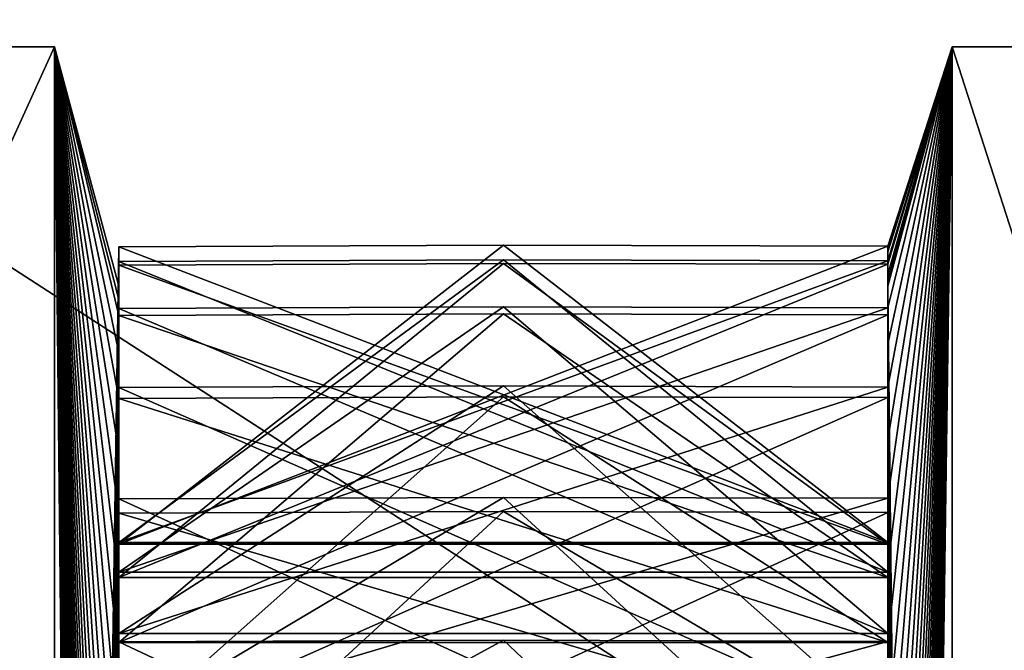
# Model space of a CAD drawing. Header units: millimetres. Extents: x -196 to 15, y -14 to 691.
# Tile 142 of 256: x -12.286 to -11.262, y 28.133 to 28.789. Entities that reach past the tile are written whole.
import ezdxf

# ---------------------------------------------------------------- set-up
doc = ezdxf.new("R2010")
doc.units = ezdxf.units.MM
doc.header["$LTSCALE"] = 65.185185
for name, color, linetype in [('110', 7, 'CONTINUOUS'), ('111', 7, 'CONTINUOUS'), ('1219', 7, 'CONTINUOUS'), ('1511', 7, 'CONTINUOUS'), ('1515', 7, 'CONTINUOUS'), ('1574', 7, 'CONTINUOUS'), ('1575', 7, 'CONTINUOUS'), ('2047', 7, 'CONTINUOUS'), ('2054', 7, 'CONTINUOUS'), ('2058', 7, 'CONTINUOUS'), ('2131', 7, 'CONTINUOUS'), ('2135', 7, 'CONTINUOUS'), ('431', 7, 'CONTINUOUS'), ('432', 7, 'CONTINUOUS'), ('433', 7, 'CONTINUOUS'), ('434', 7, 'CONTINUOUS'), ('436', 7, 'CONTINUOUS'), ('437', 7, 'CONTINUOUS'), ('438', 7, 'CONTINUOUS'), ('439', 7, 'CONTINUOUS'), ('440', 7, 'CONTINUOUS'), ('441', 7, 'CONTINUOUS'), ('442', 7, 'CONTINUOUS'), ('443', 7, 'CONTINUOUS'), ('444', 7, 'CONTINUOUS'), ('445', 7, 'CONTINUOUS'), ('751', 7, 'CONTINUOUS'), ('752', 7, 'CONTINUOUS'), ('753', 7, 'CONTINUOUS'), ('754', 7, 'CONTINUOUS'), ('755', 7, 'CONTINUOUS'), ('756', 7, 'CONTINUOUS'), ('757', 7, 'CONTINUOUS'), ('758', 7, 'CONTINUOUS'), ('759', 7, 'CONTINUOUS'), ('760', 7, 'CONTINUOUS'), ('761', 7, 'CONTINUOUS'), ('762', 7, 'CONTINUOUS'), ('763', 7, 'CONTINUOUS'), ('764', 7, 'CONTINUOUS'), ('765', 7, 'CONTINUOUS'), ('766', 7, 'CONTINUOUS'), ('767', 7, 'CONTINUOUS'), ('768', 7, 'CONTINUOUS'), ('769', 7, 'CONTINUOUS'), ('770', 7, 'CONTINUOUS'), ('771', 7, 'CONTINUOUS'), ('772', 7, 'CONTINUOUS'), ('773', 7, 'CONTINUOUS'), ('774', 7, 'CONTINUOUS'), ('775', 7, 'CONTINUOUS'), ('776', 7, 'CONTINUOUS'), ('830', 7, 'CONTINUOUS'), ('879', 7, 'CONTINUOUS'), ('880', 7, 'CONTINUOUS'), ('881', 7, 'CONTINUOUS'), ('882', 7, 'CONTINUOUS'), ('883', 7, 'CONTINUOUS'), ('884', 7, 'CONTINUOUS'), ('885', 7, 'CONTINUOUS')]:
    doc.layers.add(name, color=color, linetype=linetype)

msp = doc.modelspace()

# ---------------------------------------------------------------- linework, layer by layer
at = {"layer": '110', "color": 2, "linetype": 'Continuous'}
for points in [[(-9.284, 24.1121, -55.152), (-9.284, 28.7609, -65.1214), (-11.316, 24.1121, -55.152), (-9.284, 24.1121, -55.152)], [(-11.316, 24.1121, -55.152), (-9.284, 28.7609, -65.1214), (-11.316, 28.7609, -65.1214), (-11.316, 24.1121, -55.152)]]:
    msp.add_3dface(points, dxfattribs=at)
at = {"layer": '111', "color": 2, "linetype": 'Continuous'}
for points in [[(-11.316, 28.7609, -65.1214), (-9.284, 28.7609, -65.1214), (-9.284, 22.4515, -74.132), (-11.316, 28.7609, -65.1214)], [(-11.316, 22.4515, -74.132), (-11.316, 28.7609, -65.1214), (-9.284, 22.4515, -74.132), (-11.316, 22.4515, -74.132)]]:
    msp.add_3dface(points, dxfattribs=at)
at = {"layer": '1219', "linetype": 'Continuous'}
for points in [[(10.1921, 76.5187, -186.1544), (10.1921, 20.679, -209.8569), (-18.3006, 76.5474, -185.3316), (10.1921, 76.5187, -186.1544)], [(10.1921, 20.679, -209.8569), (-18.3006, 20.3875, -209.1701), (-18.3006, 76.5474, -185.3316), (10.1921, 20.679, -209.8569)]]:
    msp.add_3dface(points, dxfattribs=at)
at = {"layer": '1511', "linetype": 'Continuous'}
for points in [[(-14.25, 29.7946, 0.2291), (-14.25, 14, 0.2291), (10.1921, 14, 0.8692), (-14.25, 29.7946, 0.2291)], [(10.1921, 29.7946, 0.8692), (-14.25, 29.7946, 0.2291), (10.1921, 14, 0.8692), (10.1921, 29.7946, 0.8692)]]:
    msp.add_3dface(points, dxfattribs=at)
at = {"layer": '1515', "linetype": 'Continuous'}
for points in [[(-14.25, 14, -2.5), (-14.25, 29.7946, -2.5), (8.5, 29.7946, -2.5), (-14.25, 14, -2.5)], [(8.5, 14, -2.5), (-14.25, 14, -2.5), (8.5, 29.7946, -2.5), (8.5, 14, -2.5)]]:
    msp.add_3dface(points, dxfattribs=at)
at = {"layer": '1574', "linetype": 'Continuous'}
for points in [[(-14.25, 11.3301, -27.5), (3.5, 11.3301, -27.5), (3.5, 43.0183, -27.5), (-14.25, 11.3301, -27.5)], [(-14.25, 11.3301, -27.5), (3.5, 43.0183, -27.5), (-14.25, 43.0183, -27.5), (-14.25, 11.3301, -27.5)]]:
    msp.add_3dface(points, dxfattribs=at)
at = {"layer": '1575', "linetype": 'Continuous'}
for points in [[(3.5, 12, -30), (-14.25, 12, -30), (-14.25, 42.2322, -30), (3.5, 12, -30)], [(3.5, 42.2322, -30), (3.5, 12, -30), (-14.25, 42.2322, -30), (3.5, 42.2322, -30)]]:
    msp.add_3dface(points, dxfattribs=at)
at = {"layer": '2047', "linetype": 'Continuous'}
for points in [[(-18, 29.4452, -176.3784), (-18, 13.9285, -207.5), (-4.5, 29.4452, -176.3784), (-18, 29.4452, -176.3784)], [(-18, 13.9285, -207.5), (-4.5, 13.9285, -207.5), (-4.5, 29.4452, -176.3784), (-18, 13.9285, -207.5)]]:
    msp.add_3dface(points, dxfattribs=at)
at = {"layer": '2054', "linetype": 'Continuous'}
for points in [[(-4.5, 15.0459, -207.5), (-18, 15.0459, -207.5), (-18, 30.0677, -177.3709), (-4.5, 15.0459, -207.5)], [(-4.5, 15.0459, -207.5), (-18, 30.0677, -177.3709), (-4.5, 30.0677, -177.3709), (-4.5, 15.0459, -207.5)]]:
    msp.add_3dface(points, dxfattribs=at)
at = {"layer": '2058', "linetype": 'Continuous'}
for points in [[(10.5, 22, -205.7641), (10.5, 35.3295, -179.6034), (-18, 22, -205.7641), (10.5, 22, -205.7641)], [(-18, 22, -205.7641), (10.5, 35.3295, -179.6034), (-12.8, 34.3447, -181.5363), (-18, 22, -205.7641)]]:
    msp.add_3dface(points, dxfattribs=at)
at = {"layer": '2131', "linetype": 'Continuous'}
for points in [[(10.5, 23.4321, -205.1562), (10.5, 75.7123, -182.9645), (-18, 23.4321, -205.1562), (10.5, 23.4321, -205.1562)], [(10.5, 75.7123, -182.9645), (0.5, 75.0782, -183.2337), (-18, 23.4321, -205.1562), (10.5, 75.7123, -182.9645)], [(0.5, 75.0782, -183.2337), (-18, 75.0782, -183.2337), (-18, 23.4321, -205.1562), (0.5, 75.0782, -183.2337)]]:
    msp.add_3dface(points, dxfattribs=at)
at = {"layer": '2135', "linetype": 'Continuous'}
for points in [[(10.5, 36.0478, -180.3963), (10.5, 23.4321, -205.1562), (-18, 23.4321, -205.1562), (10.5, 36.0478, -180.3963)], [(10.5, 36.0478, -180.3963), (-18, 23.4321, -205.1562), (-12.8, 35.1209, -182.2156), (10.5, 36.0478, -180.3963)]]:
    msp.add_3dface(points, dxfattribs=at)
at = {"layer": '431', "color": 2, "linetype": 'Continuous'}
for points in [[(-13.4, 28.7609, -65.1214), (-12.25, 28.7609, -65.1214), (-12.25, 22.4515, -74.132), (-13.4, 28.7609, -65.1214)], [(-13.4, 24.8734, -72.5891), (-13.4, 28.7609, -65.1214), (-12.25, 22.4515, -74.132), (-13.4, 24.8734, -72.5891)]]:
    msp.add_3dface(points, dxfattribs=at)
at = {"layer": '432', "color": 2, "linetype": 'Continuous'}
for points in [[(-12.25, 22.4515, -74.132), (-12.25, 28.7609, -65.1214), (-12.183, 22.4368, -73.8626), (-12.25, 22.4515, -74.132)], [(-12.183, 22.4368, -73.8626), (-12.25, 28.7609, -65.1214), (-12.183, 22.7077, -73.7284), (-12.183, 22.4368, -73.8626)], [(-12.183, 22.7077, -73.7284), (-12.25, 28.7609, -65.1214), (-12.183, 22.9734, -73.5875), (-12.183, 22.7077, -73.7284)], [(-12.183, 22.9734, -73.5875), (-12.25, 28.7609, -65.1214), (-12.183, 23.2364, -73.4383), (-12.183, 22.9734, -73.5875)], [(-12.183, 23.2364, -73.4383), (-12.25, 28.7609, -65.1214), (-12.183, 23.4937, -73.2827), (-12.183, 23.2364, -73.4383)], [(-12.183, 23.4937, -73.2827), (-12.25, 28.7609, -65.1214), (-12.183, 23.7479, -73.1191), (-12.183, 23.4937, -73.2827)], [(-12.183, 23.7479, -73.1191), (-12.25, 28.7609, -65.1214), (-12.183, 23.9961, -72.9493), (-12.183, 23.7479, -73.1191)], [(-12.183, 23.9961, -72.9493), (-12.25, 28.7609, -65.1214), (-12.183, 24.2408, -72.7716), (-12.183, 23.9961, -72.9493)], [(-12.183, 24.2408, -72.7716), (-12.25, 28.7609, -65.1214), (-12.183, 24.479, -72.5882), (-12.183, 24.2408, -72.7716)], [(-12.183, 24.479, -72.5882), (-12.25, 28.7609, -65.1214), (-12.183, 24.7133, -72.3971), (-12.183, 24.479, -72.5882)], [(-12.183, 24.7133, -72.3971), (-12.25, 28.7609, -65.1214), (-12.183, 24.9409, -72.2006), (-12.183, 24.7133, -72.3971)], [(-12.183, 24.9409, -72.2006), (-12.25, 28.7609, -65.1214), (-12.183, 25.1642, -71.9967), (-12.183, 24.9409, -72.2006)], [(-12.183, 25.1642, -71.9967), (-12.25, 28.7609, -65.1214), (-12.183, 25.3804, -71.7877), (-12.183, 25.1642, -71.9967)], [(-12.183, 25.3804, -71.7877), (-12.25, 28.7609, -65.1214), (-12.183, 25.5919, -71.5716), (-12.183, 25.3804, -71.7877)], [(-12.183, 25.5919, -71.5716), (-12.25, 28.7609, -65.1214), (-12.183, 25.796, -71.3508), (-12.183, 25.5919, -71.5716)], [(-12.183, 25.796, -71.3508), (-12.25, 28.7609, -65.1214), (-12.183, 25.995, -71.1232), (-12.183, 25.796, -71.3508)], [(-12.183, 25.995, -71.1232), (-12.25, 28.7609, -65.1214), (-12.183, 26.1865, -70.8913), (-12.183, 25.995, -71.1232)], [(-12.183, 26.1865, -70.8913), (-12.25, 28.7609, -65.1214), (-12.183, 26.3724, -70.6529), (-12.183, 26.1865, -70.8913)], [(-12.183, 26.3724, -70.6529), (-12.25, 28.7609, -65.1214), (-12.183, 26.5506, -70.4107), (-12.183, 26.3724, -70.6529)], [(-12.183, 26.5506, -70.4107), (-12.25, 28.7609, -65.1214), (-12.183, 26.7228, -70.1622), (-12.183, 26.5506, -70.4107)], [(-12.183, 26.7228, -70.1622), (-12.25, 28.7609, -65.1214), (-12.183, 26.8871, -69.9104), (-12.183, 26.7228, -70.1622)], [(-12.183, 26.8871, -69.9104), (-12.25, 28.7609, -65.1214), (-12.183, 27.0452, -69.6526), (-12.183, 26.8871, -69.9104)], [(-12.183, 27.0452, -69.6526), (-12.25, 28.7609, -65.1214), (-12.183, 27.1951, -69.3919), (-12.183, 27.0452, -69.6526)], [(-12.183, 27.1951, -69.3919), (-12.25, 28.7609, -65.1214), (-12.183, 27.3385, -69.1257), (-12.183, 27.1951, -69.3919)], [(-12.183, 27.3385, -69.1257), (-12.25, 28.7609, -65.1214), (-12.183, 27.4736, -68.8571), (-12.183, 27.3385, -69.1257)], [(-12.183, 27.4736, -68.8571), (-12.25, 28.7609, -65.1214), (-12.183, 27.6018, -68.5832), (-12.183, 27.4736, -68.8571)], [(-12.183, 27.6018, -68.5832), (-12.25, 28.7609, -65.1214), (-12.183, 27.7216, -68.3074), (-12.183, 27.6018, -68.5832)], [(-12.183, 27.7216, -68.3074), (-12.25, 28.7609, -65.1214), (-12.183, 27.8342, -68.0268), (-12.183, 27.7216, -68.3074)], [(-12.183, 27.8342, -68.0268), (-12.25, 28.7609, -65.1214), (-12.183, 27.9384, -67.7448), (-12.183, 27.8342, -68.0268)], [(-12.183, 27.9384, -67.7448), (-12.25, 28.7609, -65.1214), (-12.183, 28.0351, -67.4583), (-12.183, 27.9384, -67.7448)], [(-12.183, 28.0351, -67.4583), (-12.25, 28.7609, -65.1214), (-12.183, 28.1233, -67.1708), (-12.183, 28.0351, -67.4583)], [(-12.183, 28.1233, -67.1708), (-12.25, 28.7609, -65.1214), (-12.183, 28.2038, -66.8794), (-12.183, 28.1233, -67.1708)], [(-12.183, 28.2038, -66.8794), (-12.25, 28.7609, -65.1214), (-12.183, 28.2757, -66.5874), (-12.183, 28.2038, -66.8794)], [(-12.183, 28.2757, -66.5874), (-12.25, 28.7609, -65.1214), (-12.183, 28.3397, -66.2919), (-12.183, 28.2757, -66.5874)], [(-12.183, 28.3397, -66.2919), (-12.25, 28.7609, -65.1214), (-12.183, 28.3952, -65.9964), (-12.183, 28.3397, -66.2919)], [(-12.183, 28.3952, -65.9964), (-12.25, 28.7609, -65.1214), (-12.183, 28.4426, -65.6977), (-12.183, 28.3952, -65.9964)], [(-12.183, 28.4426, -65.6977), (-12.25, 28.7609, -65.1214), (-12.183, 28.4813, -65.3996), (-12.183, 28.4426, -65.6977)], [(-12.183, 28.4813, -65.3996), (-12.25, 28.7609, -65.1214), (-12.183, 28.4977, -65.2488), (-12.183, 28.4813, -65.3996)], [(-12.183, 28.4977, -65.2488), (-12.25, 28.7609, -65.1214), (-12.183, 28.5118, -65.0996), (-12.183, 28.4977, -65.2488)]]:
    msp.add_3dface(points, dxfattribs=at)
at = {"layer": '433', "color": 2, "linetype": 'Continuous'}
for points in [[(-12.183, 28.5118, -65.0996), (-12.25, 28.7609, -65.1214), (-12.25, 24.1121, -55.152), (-12.183, 28.5118, -65.0996)], [(-12.183, 28.5475, -64.4968), (-12.25, 24.1121, -55.152), (-12.183, 28.5527, -64.1962), (-12.183, 28.5475, -64.4968)], [(-12.183, 28.5527, -64.1962), (-12.25, 24.1121, -55.152), (-12.183, 28.5494, -63.8938), (-12.183, 28.5527, -64.1962)], [(-12.183, 28.5494, -63.8938), (-12.25, 24.1121, -55.152), (-12.183, 28.5377, -63.5934), (-12.183, 28.5494, -63.8938)], [(-12.183, 28.5339, -64.7989), (-12.25, 24.1121, -55.152), (-12.183, 28.5475, -64.4968), (-12.183, 28.5339, -64.7989)], [(-12.183, 28.5377, -63.5934), (-12.25, 24.1121, -55.152), (-12.183, 28.5174, -63.2917), (-12.183, 28.5377, -63.5934)], [(-12.183, 28.5239, -64.9493), (-12.25, 24.1121, -55.152), (-12.183, 28.5339, -64.7989), (-12.183, 28.5239, -64.9493)], [(-12.183, 28.5118, -65.0996), (-12.25, 24.1121, -55.152), (-12.183, 28.5239, -64.9493), (-12.183, 28.5118, -65.0996)], [(-12.183, 28.5174, -63.2917), (-12.25, 24.1121, -55.152), (-12.183, 28.4888, -62.9923), (-12.183, 28.5174, -63.2917)], [(-12.183, 28.4888, -62.9923), (-12.25, 24.1121, -55.152), (-12.183, 28.4517, -62.6923), (-12.183, 28.4888, -62.9923)], [(-12.183, 28.4517, -62.6923), (-12.25, 24.1121, -55.152), (-12.183, 28.4064, -62.395), (-12.183, 28.4517, -62.6923)], [(-12.183, 28.4064, -62.395), (-12.25, 24.1121, -55.152), (-12.183, 28.3525, -62.0975), (-12.183, 28.4064, -62.395)], [(-12.183, 28.3525, -62.0975), (-12.25, 24.1121, -55.152), (-12.183, 28.2906, -61.8032), (-12.183, 28.3525, -62.0975)], [(-12.183, 28.2906, -61.8032), (-12.25, 24.1121, -55.152), (-12.183, 28.2201, -61.5092), (-12.183, 28.2906, -61.8032)], [(-12.183, 28.2201, -61.5092), (-12.25, 24.1121, -55.152), (-12.183, 28.1418, -61.2189), (-12.183, 28.2201, -61.5092)], [(-12.183, 28.1418, -61.2189), (-12.25, 24.1121, -55.152), (-12.183, 28.0549, -60.9293), (-12.183, 28.1418, -61.2189)]]:
    msp.add_3dface(points, dxfattribs=at)
at = {"layer": '434', "color": 2, "linetype": 'Continuous'}
for points in [[(-12.25, 28.7609, -65.1214), (-13.4, 28.7609, -65.1214), (-13.4, 26.2292, -57.092), (-12.25, 28.7609, -65.1214)], [(-12.25, 24.1121, -55.152), (-12.25, 28.7609, -65.1214), (-13.4, 26.2292, -57.092), (-12.25, 24.1121, -55.152)]]:
    msp.add_3dface(points, dxfattribs=at)
at = {"layer": '436', "color": 21, "linetype": 'Continuous', "true_color": 0xf0a06e}
for points in [[(-12.183, 28.5239, -64.9493), (-12.183, 28.5339, -64.7989), (-12.183, 28.2088, -65.0731), (-12.183, 28.5239, -64.9493)], [(-12.183, 28.5118, -65.0996), (-12.183, 28.5239, -64.9493), (-12.183, 28.2088, -65.0731), (-12.183, 28.5118, -65.0996)], [(-12.183, 28.4813, -65.3996), (-12.183, 28.4977, -65.2488), (-12.183, 28.5118, -65.0996), (-12.183, 28.4813, -65.3996)], [(-12.183, 28.4813, -65.3996), (-12.183, 28.5118, -65.0996), (-12.183, 28.2088, -65.0731), (-12.183, 28.4813, -65.3996)]]:
    msp.add_3dface(points, dxfattribs=at)
at = {"layer": '437', "color": 21, "linetype": 'Continuous', "true_color": 0xf0a06e}
for points in [[(-11.783, 28.483, -65.3997), (-12.183, 28.4813, -65.3996), (-11.383, 28.2088, -65.0731), (-11.783, 28.483, -65.3997)], [(-11.383, 28.4822, -65.3989), (-11.783, 28.483, -65.3997), (-11.383, 28.2088, -65.0731), (-11.383, 28.4822, -65.3989)], [(-12.183, 28.4813, -65.3996), (-12.183, 28.2088, -65.0731), (-11.383, 28.2088, -65.0731), (-12.183, 28.4813, -65.3996)]]:
    msp.add_3dface(points, dxfattribs=at)
at = {"layer": '438', "color": 21, "linetype": 'Continuous', "true_color": 0xf0a06e}
for points in [[(-12.183, 28.4813, -65.3996), (-11.783, 28.483, -65.3997), (-12.183, 28.1414, -65.6551), (-12.183, 28.4813, -65.3996)], [(-11.783, 28.483, -65.3997), (-11.383, 28.4822, -65.3989), (-12.183, 28.1414, -65.6551), (-11.783, 28.483, -65.3997)], [(-12.183, 28.1414, -65.6551), (-11.383, 28.4822, -65.3989), (-11.383, 28.1414, -65.6551), (-12.183, 28.1414, -65.6551)]]:
    msp.add_3dface(points, dxfattribs=at)
at = {"layer": '439', "color": 21, "linetype": 'Continuous', "true_color": 0xf0a06e}
for points in [[(-12.183, 28.4426, -65.6977), (-12.183, 28.4813, -65.3996), (-12.183, 28.1414, -65.6551), (-12.183, 28.4426, -65.6977)], [(-12.183, 28.3952, -65.9964), (-12.183, 28.4426, -65.6977), (-12.183, 28.1414, -65.6551), (-12.183, 28.3952, -65.9964)]]:
    msp.add_3dface(points, dxfattribs=at)
at = {"layer": '440', "color": 21, "linetype": 'Continuous', "true_color": 0xf0a06e}
for points in [[(-12.183, 28.3952, -65.9964), (-11.383, 28.1414, -65.6551), (-11.783, 28.3968, -65.9967), (-12.183, 28.3952, -65.9964)], [(-12.183, 28.3952, -65.9964), (-12.183, 28.1414, -65.6551), (-11.383, 28.1414, -65.6551), (-12.183, 28.3952, -65.9964)], [(-11.783, 28.3968, -65.9967), (-11.383, 28.1414, -65.6551), (-11.383, 28.396, -65.9957), (-11.783, 28.3968, -65.9967)]]:
    msp.add_3dface(points, dxfattribs=at)
at = {"layer": '441', "color": 21, "linetype": 'Continuous', "true_color": 0xf0a06e}
for points in [[(-12.183, 28.3952, -65.9964), (-11.783, 28.3968, -65.9967), (-12.183, 28.0414, -66.2324), (-12.183, 28.3952, -65.9964)], [(-11.783, 28.3968, -65.9967), (-11.383, 28.396, -65.9957), (-12.183, 28.0414, -66.2324), (-11.783, 28.3968, -65.9967)], [(-12.183, 28.0414, -66.2324), (-11.383, 28.396, -65.9957), (-11.383, 28.0414, -66.2324), (-12.183, 28.0414, -66.2324)]]:
    msp.add_3dface(points, dxfattribs=at)
at = {"layer": '442', "color": 21, "linetype": 'Continuous', "true_color": 0xf0a06e}
for points in [[(-12.183, 28.3397, -66.2919), (-12.183, 28.3952, -65.9964), (-12.183, 28.0414, -66.2324), (-12.183, 28.3397, -66.2919)], [(-12.183, 28.2757, -66.5874), (-12.183, 28.3397, -66.2919), (-12.183, 28.0414, -66.2324), (-12.183, 28.2757, -66.5874)]]:
    msp.add_3dface(points, dxfattribs=at)
at = {"layer": '443', "color": 21, "linetype": 'Continuous', "true_color": 0xf0a06e}
for points in [[(-12.183, 28.2757, -66.5874), (-11.383, 28.0414, -66.2324), (-11.783, 28.2774, -66.5877), (-12.183, 28.2757, -66.5874)], [(-12.183, 28.2757, -66.5874), (-12.183, 28.0414, -66.2324), (-11.383, 28.0414, -66.2324), (-12.183, 28.2757, -66.5874)], [(-11.783, 28.2774, -66.5877), (-11.383, 28.0414, -66.2324), (-11.383, 28.2766, -66.5868), (-11.783, 28.2774, -66.5877)]]:
    msp.add_3dface(points, dxfattribs=at)
at = {"layer": '444', "color": 21, "linetype": 'Continuous', "true_color": 0xf0a06e}
for points in [[(-12.183, 28.2757, -66.5874), (-11.783, 28.2774, -66.5877), (-12.183, 27.9093, -66.8033), (-12.183, 28.2757, -66.5874)], [(-11.783, 28.2774, -66.5877), (-11.383, 28.2766, -66.5868), (-12.183, 27.9093, -66.8033), (-11.783, 28.2774, -66.5877)], [(-12.183, 27.9093, -66.8033), (-11.383, 28.2766, -66.5868), (-11.383, 27.9093, -66.8033), (-12.183, 27.9093, -66.8033)]]:
    msp.add_3dface(points, dxfattribs=at)
at = {"layer": '445', "color": 21, "linetype": 'Continuous', "true_color": 0xf0a06e}
for points in [[(-12.183, 28.2038, -66.8794), (-12.183, 28.2757, -66.5874), (-12.183, 27.9093, -66.8033), (-12.183, 28.2038, -66.8794)], [(-12.183, 28.1233, -67.1708), (-12.183, 28.2038, -66.8794), (-12.183, 27.9093, -66.8033), (-12.183, 28.1233, -67.1708)]]:
    msp.add_3dface(points, dxfattribs=at)
at = {"layer": '751', "color": 21, "linetype": 'Continuous', "true_color": 0xf0a06e}
msp.add_3dface([(-12.183, 28.1418, -61.2189), (-12.183, 28.0549, -60.9293), (-12.183, 27.7651, -61.0215), (-12.183, 28.1418, -61.2189)], dxfattribs=at)
at = {"layer": '752', "color": 21, "linetype": 'Continuous', "true_color": 0xf0a06e}
for points in [[(-12.183, 28.1418, -61.2189), (-11.383, 27.7651, -61.0215), (-11.783, 28.1435, -61.2185), (-12.183, 28.1418, -61.2189)], [(-12.183, 28.1418, -61.2189), (-12.183, 27.7651, -61.0215), (-11.383, 27.7651, -61.0215), (-12.183, 28.1418, -61.2189)], [(-11.783, 28.1435, -61.2185), (-11.383, 27.7651, -61.0215), (-11.383, 28.1423, -61.2179), (-11.783, 28.1435, -61.2185)]]:
    msp.add_3dface(points, dxfattribs=at)
at = {"layer": '753', "color": 21, "linetype": 'Continuous', "true_color": 0xf0a06e}
for points in [[(-12.183, 28.1418, -61.2189), (-11.783, 28.1435, -61.2185), (-12.183, 27.9255, -61.5851), (-12.183, 28.1418, -61.2189)], [(-11.783, 28.1435, -61.2185), (-11.383, 28.1423, -61.2179), (-12.183, 27.9255, -61.5851), (-11.783, 28.1435, -61.2185)], [(-12.183, 27.9255, -61.5851), (-11.383, 28.1423, -61.2179), (-11.383, 27.9255, -61.5851), (-12.183, 27.9255, -61.5851)]]:
    msp.add_3dface(points, dxfattribs=at)
at = {"layer": '754', "color": 21, "linetype": 'Continuous', "true_color": 0xf0a06e}
for points in [[(-12.183, 28.2906, -61.8032), (-12.183, 28.2201, -61.5092), (-12.183, 27.9255, -61.5851), (-12.183, 28.2906, -61.8032)], [(-12.183, 28.2201, -61.5092), (-12.183, 28.1418, -61.2189), (-12.183, 27.9255, -61.5851), (-12.183, 28.2201, -61.5092)]]:
    msp.add_3dface(points, dxfattribs=at)
at = {"layer": '755', "color": 21, "linetype": 'Continuous', "true_color": 0xf0a06e}
for points in [[(-12.183, 28.2906, -61.8032), (-11.383, 27.9255, -61.5851), (-11.783, 28.2922, -61.8028), (-12.183, 28.2906, -61.8032)], [(-12.183, 28.2906, -61.8032), (-12.183, 27.9255, -61.5851), (-11.383, 27.9255, -61.5851), (-12.183, 28.2906, -61.8032)], [(-11.783, 28.2922, -61.8028), (-11.383, 27.9255, -61.5851), (-11.383, 28.2912, -61.8023), (-11.783, 28.2922, -61.8028)]]:
    msp.add_3dface(points, dxfattribs=at)
at = {"layer": '756', "color": 21, "linetype": 'Continuous', "true_color": 0xf0a06e}
for points in [[(-12.183, 28.2906, -61.8032), (-11.783, 28.2922, -61.8028), (-12.183, 28.0541, -62.1567), (-12.183, 28.2906, -61.8032)], [(-11.783, 28.2922, -61.8028), (-11.383, 28.2912, -61.8023), (-12.183, 28.0541, -62.1567), (-11.783, 28.2922, -61.8028)], [(-12.183, 28.0541, -62.1567), (-11.383, 28.2912, -61.8023), (-11.383, 28.0541, -62.1567), (-12.183, 28.0541, -62.1567)]]:
    msp.add_3dface(points, dxfattribs=at)
at = {"layer": '757', "color": 21, "linetype": 'Continuous', "true_color": 0xf0a06e}
for points in [[(-12.183, 28.4064, -62.395), (-12.183, 28.3525, -62.0975), (-12.183, 28.0541, -62.1567), (-12.183, 28.4064, -62.395)], [(-12.183, 28.3525, -62.0975), (-12.183, 28.2906, -61.8032), (-12.183, 28.0541, -62.1567), (-12.183, 28.3525, -62.0975)]]:
    msp.add_3dface(points, dxfattribs=at)
at = {"layer": '758', "color": 21, "linetype": 'Continuous', "true_color": 0xf0a06e}
for points in [[(-12.183, 28.4064, -62.395), (-11.383, 28.0541, -62.1567), (-11.783, 28.4081, -62.3948), (-12.183, 28.4064, -62.395)], [(-12.183, 28.4064, -62.395), (-12.183, 28.0541, -62.1567), (-11.383, 28.0541, -62.1567), (-12.183, 28.4064, -62.395)], [(-11.783, 28.4081, -62.3948), (-11.383, 28.0541, -62.1567), (-11.383, 28.407, -62.3941), (-11.783, 28.4081, -62.3948)]]:
    msp.add_3dface(points, dxfattribs=at)
at = {"layer": '759', "color": 21, "linetype": 'Continuous', "true_color": 0xf0a06e}
for points in [[(-12.183, 28.4064, -62.395), (-11.783, 28.4081, -62.3948), (-12.183, 28.1505, -62.7347), (-12.183, 28.4064, -62.395)], [(-11.783, 28.4081, -62.3948), (-11.383, 28.407, -62.3941), (-12.183, 28.1505, -62.7347), (-11.783, 28.4081, -62.3948)], [(-12.183, 28.1505, -62.7347), (-11.383, 28.407, -62.3941), (-11.383, 28.1505, -62.7347), (-12.183, 28.1505, -62.7347)]]:
    msp.add_3dface(points, dxfattribs=at)
at = {"layer": '760', "color": 21, "linetype": 'Continuous', "true_color": 0xf0a06e}
for points in [[(-12.183, 28.4888, -62.9923), (-12.183, 28.4517, -62.6923), (-12.183, 28.1505, -62.7347), (-12.183, 28.4888, -62.9923)], [(-12.183, 28.4517, -62.6923), (-12.183, 28.4064, -62.395), (-12.183, 28.1505, -62.7347), (-12.183, 28.4517, -62.6923)]]:
    msp.add_3dface(points, dxfattribs=at)
at = {"layer": '761', "color": 21, "linetype": 'Continuous', "true_color": 0xf0a06e}
for points in [[(-12.183, 28.4888, -62.9923), (-11.383, 28.1505, -62.7347), (-11.783, 28.4905, -62.9921), (-12.183, 28.4888, -62.9923)], [(-12.183, 28.4888, -62.9923), (-12.183, 28.1505, -62.7347), (-11.383, 28.1505, -62.7347), (-12.183, 28.4888, -62.9923)], [(-11.783, 28.4905, -62.9921), (-11.383, 28.1505, -62.7347), (-11.383, 28.4895, -62.9915), (-11.783, 28.4905, -62.9921)]]:
    msp.add_3dface(points, dxfattribs=at)
at = {"layer": '762', "color": 21, "linetype": 'Continuous', "true_color": 0xf0a06e}
for points in [[(-12.183, 28.4888, -62.9923), (-11.783, 28.4905, -62.9921), (-12.183, 28.2143, -63.3171), (-12.183, 28.4888, -62.9923)], [(-11.783, 28.4905, -62.9921), (-11.383, 28.4895, -62.9915), (-12.183, 28.2143, -63.3171), (-11.783, 28.4905, -62.9921)], [(-12.183, 28.2143, -63.3171), (-11.383, 28.4895, -62.9915), (-11.383, 28.2143, -63.3171), (-12.183, 28.2143, -63.3171)]]:
    msp.add_3dface(points, dxfattribs=at)
at = {"layer": '763', "color": 21, "linetype": 'Continuous', "true_color": 0xf0a06e}
for points in [[(-12.183, 28.5377, -63.5934), (-12.183, 28.5174, -63.2917), (-12.183, 28.2143, -63.3171), (-12.183, 28.5377, -63.5934)], [(-12.183, 28.5174, -63.2917), (-12.183, 28.4888, -62.9923), (-12.183, 28.2143, -63.3171), (-12.183, 28.5174, -63.2917)]]:
    msp.add_3dface(points, dxfattribs=at)
at = {"layer": '764', "color": 21, "linetype": 'Continuous', "true_color": 0xf0a06e}
for points in [[(-12.183, 28.5377, -63.5934), (-11.383, 28.2143, -63.3171), (-11.783, 28.5393, -63.5933), (-12.183, 28.5377, -63.5934)], [(-12.183, 28.5377, -63.5934), (-12.183, 28.2143, -63.3171), (-11.383, 28.2143, -63.3171), (-12.183, 28.5377, -63.5934)], [(-11.783, 28.5393, -63.5933), (-11.383, 28.2143, -63.3171), (-11.383, 28.5383, -63.5925), (-11.783, 28.5393, -63.5933)]]:
    msp.add_3dface(points, dxfattribs=at)
at = {"layer": '765', "color": 21, "linetype": 'Continuous', "true_color": 0xf0a06e}
for points in [[(-12.183, 28.5377, -63.5934), (-11.783, 28.5393, -63.5933), (-12.183, 28.2453, -63.9022), (-12.183, 28.5377, -63.5934)], [(-11.783, 28.5393, -63.5933), (-11.383, 28.5383, -63.5925), (-12.183, 28.2453, -63.9022), (-11.783, 28.5393, -63.5933)], [(-12.183, 28.2453, -63.9022), (-11.383, 28.5383, -63.5925), (-11.383, 28.2453, -63.9022), (-12.183, 28.2453, -63.9022)]]:
    msp.add_3dface(points, dxfattribs=at)
at = {"layer": '766', "color": 21, "linetype": 'Continuous', "true_color": 0xf0a06e}
for points in [[(-12.183, 28.5527, -64.1962), (-12.183, 28.5494, -63.8938), (-12.183, 28.2453, -63.9022), (-12.183, 28.5527, -64.1962)], [(-12.183, 28.5494, -63.8938), (-12.183, 28.5377, -63.5934), (-12.183, 28.2453, -63.9022), (-12.183, 28.5494, -63.8938)]]:
    msp.add_3dface(points, dxfattribs=at)
at = {"layer": '767', "color": 21, "linetype": 'Continuous', "true_color": 0xf0a06e}
for points in [[(-12.183, 28.5527, -64.1962), (-11.383, 28.2453, -63.9022), (-11.783, 28.5544, -64.1961), (-12.183, 28.5527, -64.1962)], [(-11.783, 28.5544, -64.1961), (-11.383, 28.2453, -63.9022), (-11.383, 28.5534, -64.1954), (-11.783, 28.5544, -64.1961)], [(-12.183, 28.5527, -64.1962), (-12.183, 28.2453, -63.9022), (-11.383, 28.2453, -63.9022), (-12.183, 28.5527, -64.1962)]]:
    msp.add_3dface(points, dxfattribs=at)
at = {"layer": '768', "color": 21, "linetype": 'Continuous', "true_color": 0xf0a06e}
for points in [[(-12.183, 28.5527, -64.1962), (-11.783, 28.5544, -64.1961), (-12.183, 28.2435, -64.4882), (-12.183, 28.5527, -64.1962)], [(-11.783, 28.5544, -64.1961), (-11.383, 28.5534, -64.1954), (-12.183, 28.2435, -64.4882), (-11.783, 28.5544, -64.1961)], [(-12.183, 28.2435, -64.4882), (-11.383, 28.5534, -64.1954), (-11.383, 28.2435, -64.4882), (-12.183, 28.2435, -64.4882)]]:
    msp.add_3dface(points, dxfattribs=at)
at = {"layer": '769', "color": 21, "linetype": 'Continuous', "true_color": 0xf0a06e}
for points in [[(-12.183, 28.5475, -64.4968), (-12.183, 28.5527, -64.1962), (-12.183, 28.2435, -64.4882), (-12.183, 28.5475, -64.4968)], [(-12.183, 28.5339, -64.7989), (-12.183, 28.5475, -64.4968), (-12.183, 28.2435, -64.4882), (-12.183, 28.5339, -64.7989)]]:
    msp.add_3dface(points, dxfattribs=at)
at = {"layer": '770', "color": 21, "linetype": 'Continuous', "true_color": 0xf0a06e}
for points in [[(-12.183, 28.5339, -64.7989), (-11.383, 28.2435, -64.4882), (-11.783, 28.5356, -64.799), (-12.183, 28.5339, -64.7989)], [(-12.183, 28.5339, -64.7989), (-12.183, 28.2435, -64.4882), (-11.383, 28.2435, -64.4882), (-12.183, 28.5339, -64.7989)], [(-11.783, 28.5356, -64.799), (-11.383, 28.2435, -64.4882), (-11.383, 28.5347, -64.7981), (-11.783, 28.5356, -64.799)]]:
    msp.add_3dface(points, dxfattribs=at)
at = {"layer": '771', "color": 21, "linetype": 'Continuous', "true_color": 0xf0a06e}
for points in [[(-12.183, 28.2088, -65.0731), (-12.183, 28.5339, -64.7989), (-11.783, 28.5356, -64.799), (-12.183, 28.2088, -65.0731)], [(-12.183, 28.2088, -65.0731), (-11.783, 28.5356, -64.799), (-11.383, 28.5347, -64.7981), (-12.183, 28.2088, -65.0731)], [(-11.383, 28.2088, -65.0731), (-12.183, 28.2088, -65.0731), (-11.383, 28.5347, -64.7981), (-11.383, 28.2088, -65.0731)]]:
    msp.add_3dface(points, dxfattribs=at)
at = {"layer": '772', "color": 21, "linetype": 'Continuous', "true_color": 0xf0a06e}
for points in [[(-11.383, 28.2088, -65.0731), (-11.383, 28.5347, -64.7981), (-11.383, 28.5118, -65.0996), (-11.383, 28.2088, -65.0731)], [(-11.383, 28.5118, -65.0996), (-11.383, 28.5347, -64.7981), (-11.383, 28.5239, -64.9493), (-11.383, 28.5118, -65.0996)], [(-11.383, 28.2088, -65.0731), (-11.383, 28.5118, -65.0996), (-11.383, 28.4977, -65.2488), (-11.383, 28.2088, -65.0731)], [(-11.383, 28.4822, -65.3989), (-11.383, 28.2088, -65.0731), (-11.383, 28.4977, -65.2488), (-11.383, 28.4822, -65.3989)]]:
    msp.add_3dface(points, dxfattribs=at)
at = {"layer": '773', "color": 2, "linetype": 'Continuous'}
for points in [[(-11.316, 28.7609, -65.1214), (-11.316, 22.4515, -74.132), (-11.383, 28.5118, -65.0996), (-11.316, 28.7609, -65.1214)], [(-11.383, 28.5118, -65.0996), (-11.316, 22.4515, -74.132), (-11.383, 28.4977, -65.2488), (-11.383, 28.5118, -65.0996)], [(-11.316, 22.4515, -74.132), (-11.383, 28.4822, -65.3989), (-11.383, 28.4977, -65.2488), (-11.316, 22.4515, -74.132)], [(-11.383, 28.4822, -65.3989), (-11.316, 22.4515, -74.132), (-11.383, 28.4426, -65.6977), (-11.383, 28.4822, -65.3989)], [(-11.316, 22.4515, -74.132), (-11.383, 28.396, -65.9957), (-11.383, 28.4426, -65.6977), (-11.316, 22.4515, -74.132)], [(-11.383, 28.396, -65.9957), (-11.316, 22.4515, -74.132), (-11.383, 28.3397, -66.2919), (-11.383, 28.396, -65.9957)], [(-11.316, 22.4515, -74.132), (-11.383, 28.2766, -66.5868), (-11.383, 28.3397, -66.2919), (-11.316, 22.4515, -74.132)], [(-11.383, 28.2766, -66.5868), (-11.316, 22.4515, -74.132), (-11.383, 28.2038, -66.8794), (-11.383, 28.2766, -66.5868)], [(-11.316, 22.4515, -74.132), (-11.383, 28.1242, -67.1703), (-11.383, 28.2038, -66.8794), (-11.316, 22.4515, -74.132)]]:
    msp.add_3dface(points, dxfattribs=at)
at = {"layer": '774', "color": 21, "linetype": 'Continuous', "true_color": 0xf0a06e}
for points in [[(-11.383, 28.1414, -65.6551), (-11.383, 28.4822, -65.3989), (-11.383, 28.4426, -65.6977), (-11.383, 28.1414, -65.6551)], [(-11.383, 28.396, -65.9957), (-11.383, 28.1414, -65.6551), (-11.383, 28.4426, -65.6977), (-11.383, 28.396, -65.9957)]]:
    msp.add_3dface(points, dxfattribs=at)
at = {"layer": '775', "color": 21, "linetype": 'Continuous', "true_color": 0xf0a06e}
for points in [[(-11.383, 28.0414, -66.2324), (-11.383, 28.396, -65.9957), (-11.383, 28.3397, -66.2919), (-11.383, 28.0414, -66.2324)], [(-11.383, 28.2766, -66.5868), (-11.383, 28.0414, -66.2324), (-11.383, 28.3397, -66.2919), (-11.383, 28.2766, -66.5868)]]:
    msp.add_3dface(points, dxfattribs=at)
at = {"layer": '776', "color": 21, "linetype": 'Continuous', "true_color": 0xf0a06e}
for points in [[(-11.383, 27.9093, -66.8033), (-11.383, 28.2766, -66.5868), (-11.383, 28.2038, -66.8794), (-11.383, 27.9093, -66.8033)], [(-11.383, 28.1242, -67.1703), (-11.383, 27.9093, -66.8033), (-11.383, 28.2038, -66.8794), (-11.383, 28.1242, -67.1703)]]:
    msp.add_3dface(points, dxfattribs=at)
at = {"layer": '830', "color": 2, "linetype": 'Continuous'}
for points in [[(-11.316, 24.1121, -55.152), (-11.316, 28.7609, -65.1214), (-11.383, 24.0505, -55.4137), (-11.316, 24.1121, -55.152)], [(-11.383, 24.0505, -55.4137), (-11.316, 28.7609, -65.1214), (-11.383, 24.293, -55.593), (-11.383, 24.0505, -55.4137)], [(-11.316, 28.7609, -65.1214), (-11.383, 24.5313, -55.7778), (-11.383, 24.293, -55.593), (-11.316, 28.7609, -65.1214)], [(-11.383, 24.5313, -55.7778), (-11.316, 28.7609, -65.1214), (-11.383, 24.7632, -55.9704), (-11.383, 24.5313, -55.7778)], [(-11.316, 28.7609, -65.1214), (-11.383, 24.9908, -56.1683), (-11.383, 24.7632, -55.9704), (-11.316, 28.7609, -65.1214)], [(-11.383, 24.9908, -56.1683), (-11.316, 28.7609, -65.1214), (-11.383, 25.2116, -56.3735), (-11.383, 24.9908, -56.1683)], [(-11.316, 28.7609, -65.1214), (-11.383, 25.4278, -56.5839), (-11.383, 25.2116, -56.3735), (-11.316, 28.7609, -65.1214)], [(-11.383, 25.4278, -56.5839), (-11.316, 28.7609, -65.1214), (-11.383, 25.6367, -56.8012), (-11.383, 25.4278, -56.5839)], [(-11.316, 28.7609, -65.1214), (-11.383, 25.8407, -57.0234), (-11.383, 25.6367, -56.8012), (-11.316, 28.7609, -65.1214)], [(-11.383, 25.8407, -57.0234), (-11.316, 28.7609, -65.1214), (-11.383, 26.0372, -57.252), (-11.383, 25.8407, -57.0234)], [(-11.316, 28.7609, -65.1214), (-11.383, 26.2284, -57.4853), (-11.383, 26.0372, -57.252), (-11.316, 28.7609, -65.1214)], [(-11.383, 26.2284, -57.4853), (-11.316, 28.7609, -65.1214), (-11.383, 26.4117, -57.7246), (-11.383, 26.2284, -57.4853)], [(-11.316, 28.7609, -65.1214), (-11.383, 26.5895, -57.9682), (-11.383, 26.4117, -57.7246), (-11.316, 28.7609, -65.1214)], [(-11.383, 26.5895, -57.9682), (-11.316, 28.7609, -65.1214), (-11.383, 26.7591, -58.2175), (-11.383, 26.5895, -57.9682)], [(-11.316, 28.7609, -65.1214), (-11.383, 26.923, -58.4706), (-11.383, 26.7591, -58.2175), (-11.316, 28.7609, -65.1214)], [(-11.383, 26.923, -58.4706), (-11.316, 28.7609, -65.1214), (-11.383, 27.0784, -58.729), (-11.383, 26.923, -58.4706)], [(-11.316, 28.7609, -65.1214), (-11.383, 27.2278, -58.991), (-11.383, 27.0784, -58.729), (-11.316, 28.7609, -65.1214)], [(-11.383, 27.2278, -58.991), (-11.316, 28.7609, -65.1214), (-11.383, 27.3685, -59.2576), (-11.383, 27.2278, -58.991)], [(-11.316, 28.7609, -65.1214), (-11.383, 27.503, -59.5276), (-11.383, 27.3685, -59.2576), (-11.316, 28.7609, -65.1214)], [(-11.383, 27.503, -59.5276), (-11.316, 28.7609, -65.1214), (-11.383, 27.6284, -59.8017), (-11.383, 27.503, -59.5276)], [(-11.316, 28.7609, -65.1214), (-11.383, 27.7476, -60.0788), (-11.383, 27.6284, -59.8017), (-11.316, 28.7609, -65.1214)], [(-11.383, 27.7476, -60.0788), (-11.316, 28.7609, -65.1214), (-11.383, 27.8575, -60.3595), (-11.383, 27.7476, -60.0788)], [(-11.316, 28.7609, -65.1214), (-11.383, 27.9609, -60.6428), (-11.383, 27.8575, -60.3595), (-11.316, 28.7609, -65.1214)], [(-11.383, 27.9609, -60.6428), (-11.316, 28.7609, -65.1214), (-11.383, 28.0549, -60.9293), (-11.383, 27.9609, -60.6428)], [(-11.316, 28.7609, -65.1214), (-11.383, 28.1423, -61.2179), (-11.383, 28.0549, -60.9293), (-11.316, 28.7609, -65.1214)], [(-11.383, 28.1423, -61.2179), (-11.316, 28.7609, -65.1214), (-11.383, 28.2201, -61.5092), (-11.383, 28.1423, -61.2179)], [(-11.316, 28.7609, -65.1214), (-11.383, 28.2912, -61.8023), (-11.383, 28.2201, -61.5092), (-11.316, 28.7609, -65.1214)], [(-11.383, 28.2912, -61.8023), (-11.316, 28.7609, -65.1214), (-11.383, 28.3525, -62.0975), (-11.383, 28.2912, -61.8023)], [(-11.316, 28.7609, -65.1214), (-11.383, 28.407, -62.3941), (-11.383, 28.3525, -62.0975), (-11.316, 28.7609, -65.1214)], [(-11.383, 28.407, -62.3941), (-11.316, 28.7609, -65.1214), (-11.383, 28.4517, -62.6923), (-11.383, 28.407, -62.3941)], [(-11.316, 28.7609, -65.1214), (-11.383, 28.4895, -62.9915), (-11.383, 28.4517, -62.6923), (-11.316, 28.7609, -65.1214)], [(-11.383, 28.4895, -62.9915), (-11.316, 28.7609, -65.1214), (-11.383, 28.5174, -63.2917), (-11.383, 28.4895, -62.9915)], [(-11.316, 28.7609, -65.1214), (-11.383, 28.5383, -63.5925), (-11.383, 28.5174, -63.2917), (-11.316, 28.7609, -65.1214)], [(-11.383, 28.5383, -63.5925), (-11.316, 28.7609, -65.1214), (-11.383, 28.5494, -63.8938), (-11.383, 28.5383, -63.5925)], [(-11.316, 28.7609, -65.1214), (-11.383, 28.5534, -64.1954), (-11.383, 28.5494, -63.8938), (-11.316, 28.7609, -65.1214)], [(-11.383, 28.5534, -64.1954), (-11.316, 28.7609, -65.1214), (-11.383, 28.5475, -64.4968), (-11.383, 28.5534, -64.1954)], [(-11.383, 28.5347, -64.7981), (-11.316, 28.7609, -65.1214), (-11.383, 28.5239, -64.9493), (-11.383, 28.5347, -64.7981)], [(-11.316, 28.7609, -65.1214), (-11.383, 28.5347, -64.7981), (-11.383, 28.5475, -64.4968), (-11.316, 28.7609, -65.1214)], [(-11.316, 28.7609, -65.1214), (-11.383, 28.5118, -65.0996), (-11.383, 28.5239, -64.9493), (-11.316, 28.7609, -65.1214)]]:
    msp.add_3dface(points, dxfattribs=at)
at = {"layer": '879', "color": 21, "linetype": 'Continuous', "true_color": 0xf0a06e}
msp.add_3dface([(-11.383, 28.1423, -61.2179), (-11.383, 27.7651, -61.0215), (-11.383, 28.0549, -60.9293), (-11.383, 28.1423, -61.2179)], dxfattribs=at)
at = {"layer": '880', "color": 21, "linetype": 'Continuous', "true_color": 0xf0a06e}
for points in [[(-11.383, 28.2912, -61.8023), (-11.383, 27.9255, -61.5851), (-11.383, 28.2201, -61.5092), (-11.383, 28.2912, -61.8023)], [(-11.383, 27.9255, -61.5851), (-11.383, 28.1423, -61.2179), (-11.383, 28.2201, -61.5092), (-11.383, 27.9255, -61.5851)]]:
    msp.add_3dface(points, dxfattribs=at)
at = {"layer": '881', "color": 21, "linetype": 'Continuous', "true_color": 0xf0a06e}
for points in [[(-11.383, 28.407, -62.3941), (-11.383, 28.0541, -62.1567), (-11.383, 28.3525, -62.0975), (-11.383, 28.407, -62.3941)], [(-11.383, 28.0541, -62.1567), (-11.383, 28.2912, -61.8023), (-11.383, 28.3525, -62.0975), (-11.383, 28.0541, -62.1567)]]:
    msp.add_3dface(points, dxfattribs=at)
at = {"layer": '882', "color": 21, "linetype": 'Continuous', "true_color": 0xf0a06e}
for points in [[(-11.383, 28.4895, -62.9915), (-11.383, 28.1505, -62.7347), (-11.383, 28.4517, -62.6923), (-11.383, 28.4895, -62.9915)], [(-11.383, 28.1505, -62.7347), (-11.383, 28.407, -62.3941), (-11.383, 28.4517, -62.6923), (-11.383, 28.1505, -62.7347)]]:
    msp.add_3dface(points, dxfattribs=at)
at = {"layer": '883', "color": 21, "linetype": 'Continuous', "true_color": 0xf0a06e}
for points in [[(-11.383, 28.5383, -63.5925), (-11.383, 28.2143, -63.3171), (-11.383, 28.5174, -63.2917), (-11.383, 28.5383, -63.5925)], [(-11.383, 28.2143, -63.3171), (-11.383, 28.4895, -62.9915), (-11.383, 28.5174, -63.2917), (-11.383, 28.2143, -63.3171)]]:
    msp.add_3dface(points, dxfattribs=at)
at = {"layer": '884', "color": 21, "linetype": 'Continuous', "true_color": 0xf0a06e}
for points in [[(-11.383, 28.5534, -64.1954), (-11.383, 28.2453, -63.9022), (-11.383, 28.5494, -63.8938), (-11.383, 28.5534, -64.1954)], [(-11.383, 28.2453, -63.9022), (-11.383, 28.5383, -63.5925), (-11.383, 28.5494, -63.8938), (-11.383, 28.2453, -63.9022)]]:
    msp.add_3dface(points, dxfattribs=at)
at = {"layer": '885', "color": 21, "linetype": 'Continuous', "true_color": 0xf0a06e}
for points in [[(-11.383, 28.2435, -64.4882), (-11.383, 28.5534, -64.1954), (-11.383, 28.5475, -64.4968), (-11.383, 28.2435, -64.4882)], [(-11.383, 28.5347, -64.7981), (-11.383, 28.2435, -64.4882), (-11.383, 28.5475, -64.4968), (-11.383, 28.5347, -64.7981)]]:
    msp.add_3dface(points, dxfattribs=at)

doc.saveas('drawing.dxf')
